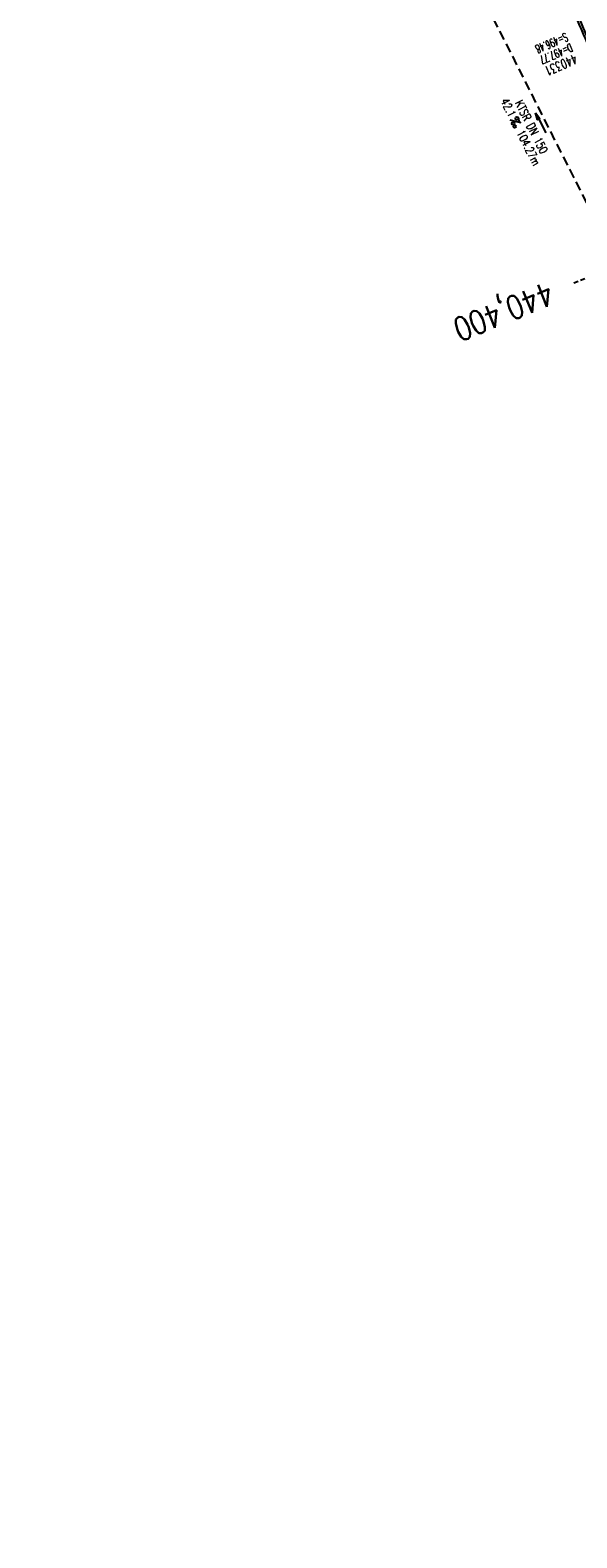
# Model space of a CAD drawing. Extents: x 459406 to 461721, y 413308 to 423218.
# Tile 201 of 256: x 460831 to 460948, y 420805 to 421127. Entities that reach past the tile are written whole.
import ezdxf
from ezdxf.enums import TextEntityAlignment as Align

# ---------------------------------------------------------------- set-up
doc = ezdxf.new("R2010")
doc.units = 0
doc.header["$LTSCALE"] = 2
doc.header["$MEASUREMENT"] = 0
for name, pattern in [('AUSGEZOGEN', [0]), ('GESTRICH-X2', [1.5, 1, -0.5]), ('GESTRICHELT', [0.75, 0.5, -0.25]), ('STRICHPT-X3', [3, 1.5, -0.75, 0, -0.75])]:
    doc.linetypes.add(name, pattern=pattern)
doc.layers.get('0').update_dxf_attribs({"linetype": 'AUSGEZOGEN'})
for name, color, linetype in [('ACHSE', 1, 'STRICHPT-X3'), ('FBR', 8, 'CONTINUOUS'), ('HEKTOM', 1, 'GESTRICHELT'), ('KANAL', 7, 'GESTRICH-X2'), ('PFEIL', 7, 'CONTINUOUS'), ('RINNE', 200, 'CONTINUOUS'), ('SCHACHTNR', 6, 'CONTINUOUS'), ('SCHLITZRINNE', 200, 'AUSGEZOGEN'), ('TEXTO', 4, 'CONTINUOUS'), ('TEXTU', 4, 'CONTINUOUS')]:
    doc.layers.add(name, color=color, linetype=linetype)
doc.styles.add('ROMANS', font='romans.shx', dxfattribs={"width": 0.8})

# ---------------------------------------------------------------- blocks, each defined once
blk = doc.blocks.new('PROM')
blk.add_line((1.57, 1.82), (0.02, 0.02))
for centre, radius in [((0.32, 1.51), 0.317), ((0.94, 0.29), 0.283), ((1.64, 0.29), 0.283)]:
    blk.add_circle(centre, radius)
blk.add_arc((0.99, 2.68), 1.03, 239.1414, 303.3549)
blk = doc.blocks.new('PFEIL2')
at = {"color": 0}
for p, q in [((0.88, 0), (-2.4, -0.01)), ((0.88, -0.27), (0.88, 0.28)), ((0.88, 0.28), (2.43, 0.01)), ((0.91, 0.27), (0.88, 0.26)), ((0.97, 0.26), (0.88, 0.25)), ((1.02, 0.25), (0.88, 0.23)), ((1.07, 0.24), (0.88, 0.21)), ((1.13, 0.23), (0.88, 0.19)), ((1.18, 0.22), (0.88, 0.17)), ((1.24, 0.21), (0.88, 0.15)), ((1.29, 0.21), (0.88, 0.14)), ((1.34, 0.2), (0.88, 0.12)), ((1.4, 0.19), (0.88, 0.1)), ((1.45, 0.18), (0.88, 0.08)), ((1.51, 0.17), (0.88, 0.06)), ((1.56, 0.16), (0.88, 0.04)), ((1.61, 0.15), (0.88, 0.02)), ((1.67, 0.14), (0.88, 0.01)), ((1.72, 0.13), (0.88, -0.01)), ((1.78, 0.12), (0.88, -0.03)), ((1.83, 0.11), (0.88, -0.05)), ((1.88, 0.1), (0.88, -0.07)), ((1.94, 0.09), (0.88, -0.09)), ((2.05, 0.08), (0.88, -0.12)), ((1.99, 0.08), (0.88, -0.11)), ((2.1, 0.07), (0.88, -0.14)), ((2.15, 0.06), (0.88, -0.16)), ((2.21, 0.05), (0.88, -0.18)), ((2.26, 0.04), (0.88, -0.2)), ((2.32, 0.03), (0.88, -0.22)), ((2.37, 0.02), (0.88, -0.23)), ((2.42, 0.01), (0.88, -0.25)), ((2.43, 0.01), (0.88, -0.27))]:
    blk.add_line(p, q, dxfattribs=at)

msp = doc.modelspace()

# ---------------------------------------------------------------- linework, layer by layer
at = {"layer": 'ACHSE', "flags": 128}
msp.add_lwpolyline([(459426.66, 423071.8), (459434.7, 423063.96, 0.000009), (459443.64, 423055.23, -0.000014), (459452.58, 423046.49), (459470.47, 423029.03), (459488.36, 423011.57, 0.000028), (459497.3, 423002.83, -0.000019), (459506.25, 422994.1, -0.00001), (459515.19, 422985.37, 0.00001), (459524.14, 422976.64, 0.000005), (459533.08, 422967.9, -0.000014), (459542.03, 422959.17), (459559.91, 422941.71), (459577.8, 422924.24, 0.000014), (459586.74, 422915.51, -0.000007), (459595.69, 422906.78, -0.000007), (459604.63, 422898.05, 0.000014), (459613.58, 422889.31), (459631.47, 422871.85), (459649.35, 422854.38), (459667.24, 422836.92), (459685.13, 422819.45, 0.000014), (459694.07, 422810.72, -0.000007), (459703.02, 422801.99), (459720.91, 422784.53, 0.000016), (459724.89, 422780.63, -0.000005), (459728.88, 422776.74, -0.000854), (459731.57, 422774.11, -0.000319), (459738.76, 422767.03, -0.002071), (459745.75, 422760.08, -0.001348), (459756.42, 422749.33, -0.001735), (459764.66, 422740.93, -0.001541), (459773.86, 422731.42, -0.001535), (459782.49, 422722.39, -0.001533), (459791.08, 422713.29, -0.001538), (459799.62, 422704.14, -0.001542), (459808.08, 422694.96, -0.001544), (459816.48, 422685.73, -0.001539), (459824.84, 422676.42, -0.001534), (459833.15, 422667.06, -0.001539), (459841.38, 422657.67, -0.001538), (459850.2, 422647.48, -0.001798), (459857.69, 422638.72, -0.001274), (459867.54, 422627.04, -0.002004), (459873.76, 422619.57, -0.000175), (459878.95, 422613.28, -0.000644), (459880.36, 422611.57, -0.000005), (459885, 422605.91, 0.000011), (459889.63, 422600.26), (459905.49, 422580.93, -0.000007), (459913.42, 422571.26, 0.000013), (459921.34, 422561.6), (459937.2, 422542.27), (459953.05, 422522.94, -0.000013), (459960.98, 422513.28, 0.000013), (459968.91, 422503.61), (459984.76, 422484.28), (460000.62, 422464.95), (460016.47, 422445.62, -0.000013), (460024.4, 422435.96, 0.000013), (460032.33, 422426.29), (460048.18, 422406.97), (460064.04, 422387.64), (460079.89, 422368.31, -0.000013), (460087.82, 422358.64, 0.000013), (460095.75, 422348.98), (460111.6, 422329.65), (460127.46, 422310.32, -0.000007), (460128.88, 422308.58, -0.000001), (460143.31, 422290.99, -0.000002), (460151.24, 422281.32, 0.000015), (460159.17, 422271.66), (460175.02, 422252.33), (460190.88, 422233, -0.000013), (460198.81, 422223.34, 0.000013), (460206.73, 422213.67), (460222.59, 422194.34), (460238.44, 422175.01), (460254.3, 422155.68, -0.000013), (460262.23, 422146.02, 0.000006), (460270.15, 422136.35, 0.000006), (460286.01, 422117.03, -0.000004), (460301.86, 422097.7, -0.000002), (460317.72, 422078.37, 0.000003), (460333.57, 422059.04, 0.000003), (460349.43, 422039.71, -0.000003), (460365.28, 422020.38, -0.000003), (460381.14, 422001.05, 0.000002), (460396.99, 421981.72, 0.000004), (460412.85, 421962.39, -0.000004), (460428.7, 421943.06, -0.00001), (460444.56, 421923.73, 0.000007), (460460.41, 421904.4, 0.000007), (460476.27, 421885.08, -0.000009), (460492.12, 421865.75, -0.000004), (460500.05, 421856.08, 0.000013), (460507.98, 421846.42), (460523.83, 421827.09), (460539.69, 421807.76, -0.000013), (460547.61, 421798.09, 0.000013), (460555.54, 421788.43), (460571.4, 421769.1), (460587.25, 421749.77, -0.000006), (460593.29, 421742.41, -0.000005), (460600.58, 421733.52, -0.000221), (460600.79, 421733.26, -0.00002), (460603.1, 421730.44, -0.001396), (460609.31, 421722.81, -0.000905), (460618.83, 421711.01, -0.001598), (460625.68, 421702.42, -0.001252), (460634.36, 421691.41, -0.001248), (460642.05, 421681.57, -0.001247), (460649.7, 421671.67, -0.001249), (460657.3, 421661.73, -0.001252), (460664.84, 421651.78, -0.001254), (460672.33, 421641.77, -0.001254), (460679.77, 421631.73, -0.001248), (460687.16, 421621.65, -0.001247), (460694.51, 421611.53, -0.001248), (460701.8, 421601.38, -0.001248), (460709.04, 421591.19, -0.001255), (460716.23, 421580.97, -0.001255), (460723.37, 421570.71, -0.001253), (460730.46, 421560.4, -0.001254), (460737.49, 421550.08, -0.001245), (460744.47, 421539.73, -0.001241), (460751.41, 421529.31, -0.001249), (460758.31, 421518.84, -0.001258), (460765.12, 421508.4, -0.001258), (460771.86, 421497.94, -0.001248), (460778.61, 421487.36, -0.001243), (460785.3, 421476.76, -0.00125), (460791.9, 421466.18, -0.001256), (460798.46, 421455.55, -0.001254), (460804.97, 421444.87, -0.00125), (460811.43, 421434.16, -0.001251), (460817.84, 421423.43, -0.001246), (460824.18, 421412.67, -0.001245), (460830.48, 421401.87, -0.001251), (460836.73, 421391.03, -0.001252), (460842.91, 421380.18, -0.001256), (460849.04, 421369.28, -0.001256), (460855.12, 421358.36, -0.001246), (460861.13, 421347.43, -0.001241), (460867.11, 421336.42, -0.001247), (460873.04, 421325.39, -0.001253), (460878.89, 421314.37, -0.001261), (460884.68, 421303.32, -0.001257), (460890.44, 421292.2, -0.001248), (460896.13, 421281.06, -0.00125), (460901.76, 421269.91, -0.001246), (460907.35, 421258.72, -0.001246), (460912.87, 421247.52, -0.001249), (460918.33, 421236.28, -0.001248), (460923.75, 421225.01, -0.001253), (460929.1, 421213.72, -0.001251), (460934.41, 421202.39, -0.001254), (460939.65, 421191.04, -0.001255), (460944.83, 421179.67, -0.001251), (460949.96, 421168.27, -0.001252), (460955.03, 421156.85, -0.001247), (460960.05, 421145.4, -0.001247), (460965, 421133.92, -0.001248), (460969.9, 421122.43, -0.001246), (460974.75, 421110.9, -0.001255), (460979.54, 421099.33, -0.00126), (460984.26, 421087.78, -0.001252), (460988.91, 421076.22, -0.001243), (460993.53, 421064.56, -0.001243), (460998.11, 421052.87, -0.001254), (461002.58, 421041.26, -0.001259), (461007, 421029.6, -0.001252), (461011.39, 421017.86, -0.001245), (461015.72, 421006.11, -0.001249), (461019.97, 420994.38, -0.00125), (461024.17, 420982.61, -0.001249), (461028.31, 420970.81, -0.00125), (461032.39, 420959.01, -0.001248), (461036.42, 420947.16, -0.001254), (461040.39, 420935.29, -0.001259), (461044.29, 420923.43, -0.001252), (461048.13, 420911.58, -0.001245), (461051.92, 420899.63, -0.001244), (461055.66, 420887.66, -0.001252), (461059.32, 420875.75, -0.001256), (461062.91, 420863.81, -0.001249), (461066.47, 420851.79, -0.001248), (461069.97, 420839.76, -0.001254), (461073.39, 420827.77, -0.001253), (461076.75, 420815.75, -0.001249), (461080.06, 420803.67, -0.001247), (461083.31, 420791.58, -0.001252), (461086.49, 420779.52, -0.001251), (461089.61, 420767.44, -0.001245), (461092.68, 420755.29, -0.001248), (461095.69, 420743.15, -0.001251), (461098.63, 420731.01, -0.001257), (461101.69, 420718.09, -0.001425), (461104.33, 420706.67, -0.001081), (461107.66, 420691.93, -0.001652), (461109.79, 420682.28, -0.000251), (461111.91, 420672.48, -0.000696), (461112.67, 420668.95, -0.000002), (461114.48, 420660.43, -0.000008), (461115.03, 420657.83), (461120.24, 420633.38), (461125.45, 420608.93), (461130.65, 420584.48), (461135.85, 420560.02, -0.000004), (461138.46, 420547.8, 0.000004), (461141.06, 420535.57), (461146.27, 420511.12), (461151.47, 420486.67), (461161.88, 420437.76)], format="xyb", dxfattribs=at)
at = {"layer": 'FBR'}
for points in [[(460930.22, 421168.94, -0.000437), (460932.73, 421163.35, -0.001056), (460933.77, 421161.03, -0.000008), (460938.74, 421149.84, -0.000575), (460938.8, 421149.69, -0.000674), (460941.2, 421144.23, -0.000624), (460943.78, 421138.32, -0.000623), (460946.25, 421132.62, -0.000624), (460948.7, 421126.93, -0.000624), (460951.14, 421121.23, -0.000622), (460953.57, 421115.52, -0.000625), (460955.97, 421109.81, -0.000622), (460958.38, 421104.07, -0.000628), (460960.77, 421098.32, -0.000629), (460963.14, 421092.58, -0.000629), (460965.49, 421086.84, -0.000631), (460967.82, 421081.11, -0.000625), (460970.14, 421075.38, -0.000625), (460972.44, 421069.64, -0.000623), (460974.74, 421063.86, -0.000604), (460976.97, 421058.22, -0.000622)], [(461129.54, 420672.54, -0.000002), (461131.35, 420664.02, -0.000008)], [(461110.71, 420668.53, -0.000002), (461112.53, 420660.01, -0.000008)]]:
    msp.add_lwpolyline(points, format="xyb", dxfattribs=at)
at = {"layer": 'HEKTOM'}
msp.add_line((460984.25, 421087.78), (460947.19, 421072.75), dxfattribs=at)
at = {"layer": 'KANAL'}
msp.add_line((460917.81, 421153.25), (460964.16, 421061.53), dxfattribs=at)
at = {"layer": 'RINNE'}
for points in [[(460930.22, 421168.94, -0.000437), (460932.73, 421163.35, -0.001056), (460933.77, 421161.03, -0.000008), (460938.74, 421149.84, -0.000575), (460938.8, 421149.69, -0.000674), (460941.2, 421144.23, -0.000624), (460943.78, 421138.32, -0.000623), (460946.25, 421132.62, -0.000624), (460948.7, 421126.93, -0.000624), (460951.14, 421121.23, -0.000622), (460953.57, 421115.52, -0.000625), (460955.97, 421109.81, -0.000622), (460958.38, 421104.07, -0.000628), (460960.77, 421098.32, -0.000629), (460963.14, 421092.58, -0.000629), (460965.49, 421086.84, -0.000631), (460967.82, 421081.11, -0.000625), (460970.14, 421075.38, -0.000625), (460972.44, 421069.64, -0.000623), (460974.74, 421063.86, -0.000604), (460976.97, 421058.22, -0.000622)], [(460940.5, 421147.08, -0.000327), (460941.66, 421144.43, -0.000624), (460944.24, 421138.52, -0.000623), (460946.71, 421132.82, -0.000624), (460949.16, 421127.13, -0.000185), (460949.89, 421125.43, -0.000622)]]:
    msp.add_lwpolyline(points, format="xyb", dxfattribs=at)
at = {"layer": 'SCHLITZRINNE'}
msp.add_lwpolyline([(461114.62, 420669.37, -0.000002), (461116.44, 420660.85, -0.000008)], format="xyb", dxfattribs=at)

# ---------------------------------------------------------------- block references
at = {"layer": 'PFEIL', "rotation": 116.8118}
msp.add_blockref('PFEIL2', (460940.09, 421106.93), dxfattribs=at)
at = {"layer": 'TEXTU', "rotation": 296.8118}
msp.add_blockref('PROM', (460933.53, 421107.49), dxfattribs=at)

# ---------------------------------------------------------------- texts
at = {"layer": 'HEKTOM', "style": 'ROMANS', "width": 0.8}
msp.add_text('440,400', height=5, rotation=202.0737, dxfattribs=at).set_placement((460941.62, 421073.19))
at = {"layer": 'SCHACHTNR', "style": 'ROMANS'}
for s, height, width, p in [('S=496.48', 1.8, 0.6, (460945.41, 421126.19)), ('D=497.77', 1.8, 0.6, (460946.41, 421123.91)), ('440331', 2, 0.7, (460947.38, 421121.59))]:
    msp.add_text(s, height=height, rotation=203.1607, dxfattribs=dict(at, width=width)).set_placement(p)
at = {"layer": 'TEXTO', "style": 'ROMANS', "width": 0.75}
msp.add_text('KTSR DN 150', height=1.8, rotation=296.8118, dxfattribs=at).set_placement((460937.31, 421105.66), align=Align.CENTER)
at = {"layer": 'TEXTU', "style": 'ROMANS', "width": 0.75}
for s, p in [('42.1', (460931.47, 421111.56)), ('104.27m', (460934.87, 421104.81))]:
    msp.add_text(s, height=1.8, rotation=296.8118, dxfattribs=at).set_placement(p)

doc.saveas('drawing.dxf')
